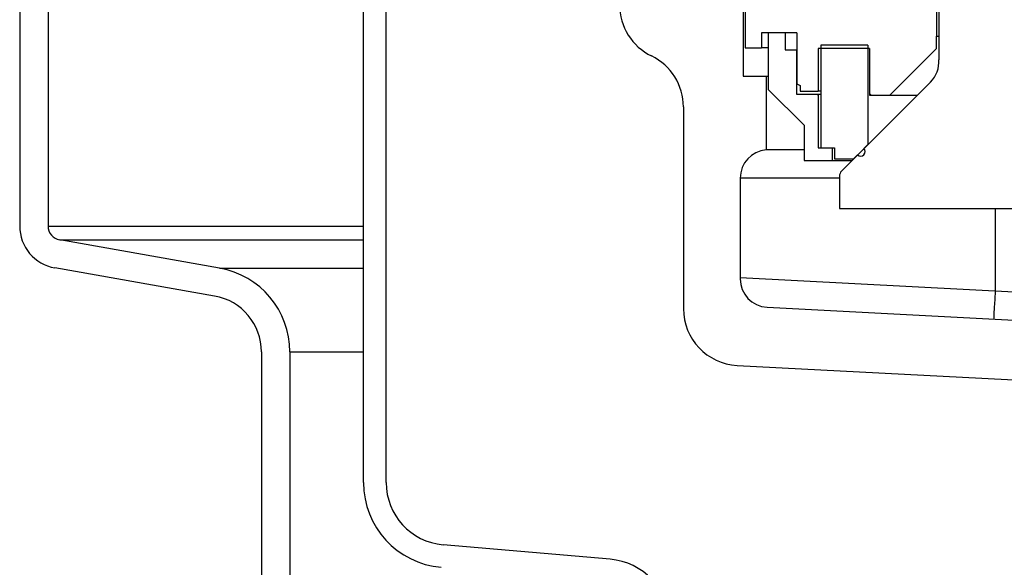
# Model space of a CAD drawing. Extents: x 990 to 4202, y -422 to 622.
# Tile 114 of 200: x 1591.84 to 1596.18, y -108.61 to -106.2. Entities that reach past the tile are written whole.
import ezdxf

# ---------------------------------------------------------------- set-up
doc = ezdxf.new("R2010")
doc.units = 0
doc.header["$MEASUREMENT"] = 0
doc.layers.add('SPILL-BUCKET', color=1, linetype='CONTINUOUS')

msp = doc.modelspace()

# ---------------------------------------------------------------- linework, layer by layer
at = {"layer": 'SPILL-BUCKET', "color": 1, "linetype": 'Continuous'}
for p, q in [((1593.3584, -108.24138), (1593.3584, -94.04382)), ((1593.45833, -108.24138), (1593.45833, -94.04382)), ((1595.88167, -105.83126), (1595.88167, -106.27596)), ((1591.84443, -105.9274), (1591.84443, -107.11193)), ((1591.96935, -105.9274), (1591.96935, -107.11193)), ((1595.0385, -106.14605), (1595.0385, -106.32792)), ((1595.11095, -106.26097), (1595.11095, -106.32792)), ((1595.14293, -106.26097), (1595.11095, -106.26097)), ((1595.21513, -106.26097), (1595.14118, -106.26097)), ((1595.14118, -106.26097), (1595.14118, -106.5108)), ((1595.26709, -106.26097), (1595.17291, -106.26097)), ((1595.21513, -106.26097), (1595.21513, -106.33592)), ((1595.26709, -106.26097), (1595.26709, -106.48573)), ((1595.57938, -106.31593), (1595.37202, -106.31593)), ((1595.37202, -106.31593), (1595.37202, -106.76762)), ((1595.57938, -106.31593), (1595.57938, -106.75313)), ((1595.88167, -106.32992), (1595.88167, -106.27596)), ((1595.88167, -106.27596), (1595.88418, -106.27596)), ((1595.88418, -106.27596), (1595.89167, -106.27596)), ((1595.0385, -106.32792), (1595.11095, -106.32792)), ((1595.11853, -106.32792), (1595.11095, -106.32792)), ((1595.14117, -106.32792), (1595.11853, -106.32792)), ((1595.21513, -106.33592), (1595.2646, -106.33592)), ((1595.2646, -106.33592), (1595.26522, -106.33592)), ((1595.2646, -106.33592), (1595.2646, -106.53078)), ((1595.26522, -106.33592), (1595.2671, -106.33592)), ((1595.58738, -106.33092), (1595.36103, -106.33092)), ((1595.36103, -106.33092), (1595.36103, -106.51879)), ((1595.58738, -106.33092), (1595.58738, -106.53578)), ((1595.67581, -106.53578), (1595.88167, -106.32992)), ((1595.26709, -106.48573), (1595.28108, -106.49381)), ((1595.14118, -106.5108), (1595.29832, -106.66794)), ((1595.2646, -106.53078), (1595.36103, -106.53078)), ((1595.28108, -106.49381), (1595.28108, -106.51879)), ((1595.28108, -106.51879), (1595.36103, -106.51879)), ((1595.35139, -106.53078), (1595.36103, -106.53429)), ((1595.36378, -106.51879), (1595.36103, -106.51879)), ((1595.36103, -106.53078), (1595.36378, -106.53078)), ((1595.36103, -106.53078), (1595.36103, -106.76762)), ((1595.37201, -106.51879), (1595.36378, -106.51879)), ((1595.36378, -106.53078), (1595.37203, -106.53078)), ((1595.58738, -106.5288), (1595.59435, -106.53578)), ((1595.58738, -106.53578), (1595.67581, -106.53578)), ((1595.64576, -106.53578), (1595.66374, -106.53578)), ((1595.66374, -106.53578), (1595.6958, -106.53578)), ((1595.6958, -106.53578), (1595.74099, -106.53578)), ((1595.74099, -106.53578), (1595.79798, -106.53578)), ((1594.76744, -106.58792), (1594.76744, -107.47596)), ((1595.29832, -106.66794), (1595.29832, -106.82308)), ((1595.29832, -106.77658), (1595.2396, -106.77658)), ((1595.36103, -106.76762), (1595.42299, -106.76762)), ((1595.37202, -106.76762), (1595.43298, -106.76762)), ((1595.42299, -106.76762), (1595.42299, -106.82308)), ((1595.43298, -106.76762), (1595.43298, -106.81559)), ((1595.56228, -106.77023), (1595.57938, -106.75313)), ((1595.56228, -106.77023), (1595.5626, -106.77023)), ((1595.5626, -106.77023), (1595.56354, -106.77023)), ((1595.57938, -106.75313), (1595.57969, -106.75313)), ((1595.57969, -106.75313), (1595.58063, -106.75313)), ((1595.29832, -106.82308), (1595.42299, -106.82308)), ((1595.42299, -106.82308), (1595.43292, -106.82308)), ((1595.43292, -106.82308), (1595.46243, -106.82308)), ((1595.43298, -106.81559), (1595.51692, -106.81559)), ((1595.46243, -106.82308), (1595.51071, -106.82308)), ((1595.51692, -106.81559), (1595.53402, -106.79849)), ((1595.51724, -106.81559), (1595.51692, -106.81559)), ((1595.51817, -106.81559), (1595.51724, -106.81559)), ((1592.72457, -107.2975), (1592.02096, -107.17344)), ((1592.70288, -107.42052), (1591.99927, -107.29645)), ((1592.90933, -107.66655), (1592.90933, -108.87038)), ((1593.03425, -107.66655), (1593.03425, -108.87038)), ((1595.00419, -107.72545), (1596.7629, -107.81762)), ((1594.44521, -108.57954), (1593.70919, -108.51514))]:
    msp.add_line(p, q, dxfattribs=at)
at = {"layer": 'SPILL-BUCKET', "color": 7, "linetype": 'Continuous'}
for p, q in [((1595.89167, -104.86917), (1595.89167, -106.37964)), ((1595.85551, -106.47826), (1595.46361, -106.87015)), ((1595.45447, -106.89223), (1595.45447, -107.03544)), ((1595.45447, -107.03544), (1596.82853, -107.03544))]:
    msp.add_line(p, q, dxfattribs=at)
at = {"layer": 'SPILL-BUCKET', "linetype": 'Continuous'}
for p, q in [((1595.03076, -106.14055), (1595.03076, -106.45284)), ((1595.03076, -106.45284), (1595.13219, -106.45284)), ((1595.13219, -106.45284), (1595.13444, -106.45284)), ((1595.13219, -106.45284), (1595.13219, -106.77658)), ((1595.13444, -106.45284), (1595.14118, -106.45284)), ((1595.13901, -106.77658), (1595.13219, -106.77658)), ((1595.15941, -106.77658), (1595.13901, -106.77658)), ((1595.19309, -106.77658), (1595.15941, -106.77658)), ((1595.2396, -106.77658), (1595.19309, -106.77658)), ((1595.45447, -106.90109), (1595.01727, -106.90109)), ((1595.01727, -106.90109), (1595.01727, -107.34467)), ((1596.1415, -107.39704), (1596.1415, -107.03544)), ((1595.01727, -107.33812), (1597.63112, -107.47511)), ((1596.13948, -107.43559), (1596.1415, -107.39704)), ((1596.13765, -107.47037), (1596.13948, -107.43559)), ((1595.13564, -107.46942), (1597.57878, -107.59745)), ((1596.13621, -107.49796), (1596.13765, -107.47037)), ((1596.13496, -107.52179), (1596.13528, -107.51568)), ((1596.13528, -107.51568), (1596.13621, -107.49796))]:
    msp.add_line(p, q, dxfattribs=at)
at = {"layer": 'SPILL-BUCKET', "color": 7}
for p, q in [((1591.96935, -107.11193), (1593.3584, -107.11193)), ((1592.02096, -107.17344), (1593.3584, -107.17344)), ((1592.72457, -107.2975), (1593.3584, -107.2975)), ((1593.03425, -107.66655), (1593.3584, -107.66655))]:
    msp.add_line(p, q, dxfattribs=at)
at = {"layer": 'SPILL-BUCKET', "color": 1, "linetype": 'Continuous'}
for centre, radius, start, end in [((1594.73621, -106.13862), 0.24983, 180, 244.05552), ((1594.51761, -106.58792), 0.24983, 0, 64.05552), ((1595.54815, -106.78436), 0.01999, 225, 45), ((1592.03181, -107.11193), 0.18737, 180, 260), ((1592.03181, -107.11193), 0.06246, 180, 260), ((1592.6595, -107.66655), 0.37474, 0, 80), ((1592.6595, -107.66655), 0.24983, 0, 80), ((1595.01727, -107.47596), 0.24983, 180, 267), ((1593.73314, -108.24138), 0.37474, 180, 265), ((1593.73314, -108.24138), 0.27481, 180, 265), ((1594.42017, -108.86575), 0.2873, 280, 85)]:
    msp.add_arc(centre, radius, start, end, dxfattribs=at)
at = {"layer": 'SPILL-BUCKET', "color": 7, "linetype": 'Continuous'}
for centre, radius, start, end in [((1595.76718, -106.38993), 0.12491, 315, 4.72578), ((1595.4857, -106.89223), 0.03123, 135, 180)]:
    msp.add_arc(centre, radius, start, end, dxfattribs=at)
at = {"layer": 'SPILL-BUCKET', "linetype": 'Continuous'}
for centre, start, end in [((1595.14218, -106.90109), 94.58857, 180), ((1595.14218, -107.34467), 180, 267)]:
    msp.add_arc(centre, 0.12491, start, end, dxfattribs=at)

doc.saveas('drawing.dxf')
